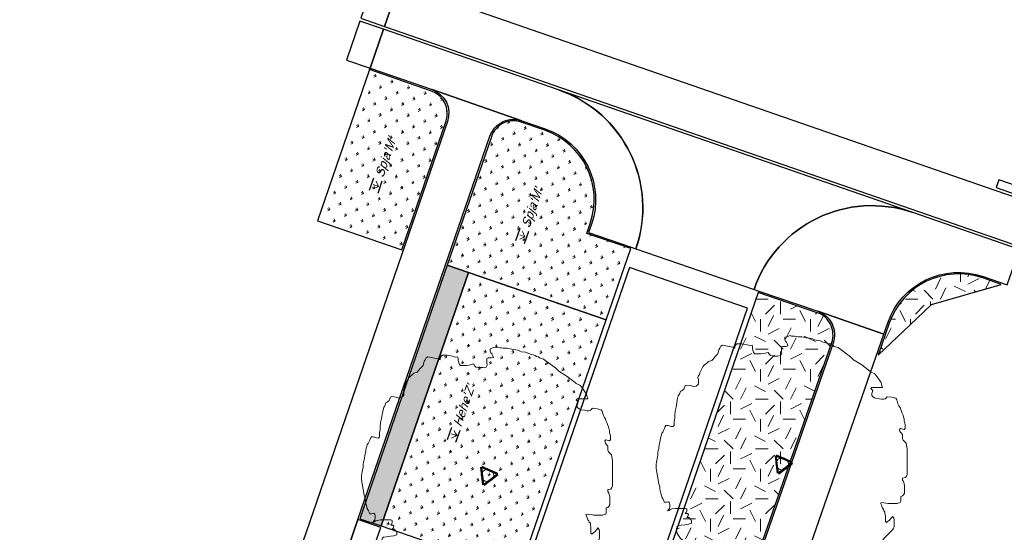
# Model space of a CAD drawing. Extents: x 131293 to 132236, y 397713 to 398701.
# Tile 32 of 63: x 131521 to 131560, y 398101 to 398121. Entities that reach past the tile are written whole.
import ezdxf
from ezdxf.enums import TextEntityAlignment as Align

# ---------------------------------------------------------------- set-up
doc = ezdxf.new("R2010")
doc.units = 0
doc.linetypes.add('AL-MATERIAALS', pattern=[2, 1, -1])
for name, color, linetype, lineweight in [('B-boom @ 0.2', 7, 'Continuous', 18), ('N-GR-boombescherming @ 0.2', 2, 'Continuous', 25), ('N-GR-plantsoentekst @ 0.2', 190, 'Continuous', 25), ('X-AL-materiaalscheiding', 1, 'AL-MATERIAALS', 18)]:
    doc.layers.add(name, color=color, linetype=linetype, lineweight=lineweight)
for name, color, linetype, lineweight, true_color in [('N-GR-arcering haagplantsoen', 7, 'Continuous', 5, 0x88bc76), ('N-GR-open arcering gras', 7, 'Continuous', 5, 0x88bc76), ('N-GR-open arcering sierplantsoen', 7, 'Continuous', 5, 0x54ab6a)]:
    doc.layers.add(name, color=color, linetype=linetype, lineweight=lineweight, true_color=true_color)
doc.layers.add('X-AL-contourlijnen', color=30, linetype='Continuous', plot=False)
doc.styles.add('CS Annotative', font='arial.ttf')
pattern_1 = [(0, (1e-11, 0), (2, 2), [0.5, -1.5]), (0, (1.1, 1.2), (2, 2), [0.5, -1.5]), (90, (0.2, 0.7), (-2, 2), [0.5, -1.5]), (90, (1, 1.4), (-2, 2), [0.5, -1.5]), (45, (0.4, 1.4), (0, 2), [0.5, -2.328427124]), (135, (1.1, 0), (-2, 0), [0.5, -2.328427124]), (26.5650512, (0.5, 0.6), (2, 8e-10), [0.5, -3.972135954]), (26.5650512, (1.4, 1.6), (2, 8e-10), [0.5, -3.972135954]), (63.43494882, (1.4, 0), (1e-10, 2), [0.5, -3.972135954]), (63.43494882, (0.5, 0.9), (1e-10, 2), [0.5, -3.972135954]), (63.43494882, (1.2, 0.4), (1e-10, 2), [0.5, -3.972135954]), (116.5650512, (1e-11, 1.1), (-8e-10, 2), [0.5, -3.972135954]), (153.43494882, (0.4, 0.3), (-2, 1e-10), [0.5, -3.972135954])]

# ---------------------------------------------------------------- blocks, each defined once
blk = doc.blocks.new('*U124')
blk.add_lwpolyline([(-21.81, 7.49), (-22.22, 7.5), (-22.84, 7.7), (-23.25, 7.7), (-23.45, 7.39), (-23.55, 7.09), (-23.76, 6.68), (-23.86, 6.37), (-24.07, 6.17), (-24.17, 5.76), (-24.27, 5.45), (-24.33, 5.09), (-24.38, 4.73), (-24.48, 4.32), (-24.58, 3.91), (-24.69, 3.09), (-24.79, 2.68), (-24.89, 2.27), (-24.9, 1.66), (-25, 1.04), (-25.1, 0.74), (-25.21, -0.08), (-25.21, -0.9), (-24.95, -2.44), (-24.7, -3.98), (-24.5, -4.59), (-24.45, -5), (-24.4, -5.41), (-24.19, -6.03), (-24.09, -6.64), (-23.89, -6.95), (-23.68, -7.36), (-23.58, -7.67), (-23.17, -7.67), (-22.76, -7.57), (-22.56, -7.77), (-22.45, -8.08), (-22.46, -8.49), (-22.56, -8.9), (-22.76, -9.1), (-22.97, -9.41), (-22.66, -9.31), (-22.35, -9.1), (-22.05, -9), (-21.43, -8.9), (-20.51, -8.9), (-20, -8.9), (-19.38, -8.9), (-19.07, -9.01), (-19.08, -9.42), (-19.18, -9.72), (-19.38, -9.93), (-18.97, -9.93), (-18.77, -10.13), (-18.87, -10.54), (-19.08, -10.75), (-18.67, -10.75), (-18.26, -11.16), (-18.16, -11.47), (-18.16, -11.88), (-18.77, -12.08), (-19.39, -12.18), (-20.21, -12.28), (-20.82, -12.39), (-21.03, -12.59), (-21.13, -12.9), (-21.13, -13.31), (-21.03, -13.92), (-20.32, -14.95), (-19.5, -15.56), (-18.88, -16.18), (-18.06, -16.39), (-17.45, -16.59), (-16.84, -17.21), (-16.63, -17.62), (-16.43, -18.23), (-16.22, -18.44), (-16.12, -18.59), (-16.02, -18.75), (-15.61, -19.16), (-14.89, -18.85), (-14.69, -18.65), (-14.23, -18.75), (-13.77, -18.85), (-13.15, -19.06), (-12.95, -19.27), (-12.85, -19.67), (-12.64, -19.98), (-12.44, -20.19), (-12.23, -20.8), (-11.62, -21.01), (-11.41, -21.21), (-11.11, -21.42), (-10.75, -21.57), (-10.39, -21.73), (-9.98, -22.04), (-9.37, -22.14), (-8.75, -22.76), (-8.14, -22.96), (-7.32, -23.58), (-6.5, -23.78), (-5.68, -24.4), (-5.37, -24.5), (-5.17, -24.71), (-4.15, -25.02), (-3.33, -25.12), (-2.92, -25.23), (-2.51, -25.33), (-2.1, -25.33), (-1.89, -25.12), (-1.79, -24.82), (-1.58, -24.51), (-0.35, -24.31), (2.72, -24.31), (2.82, -24.62), (3.44, -24.83), (3.85, -24.83), (4.26, -24.93), (7.33, -24.94), (8.36, -24.73), (9.59, -24.12), (10.2, -23.51), (10.31, -22.89), (10.31, -22.07), (10.51, -21.87), (11.13, -22.08), (11.74, -22.18), (12.56, -22.39), (13.38, -22.49), (13.79, -22.49), (13.99, -22.29), (14.1, -21.88), (14.3, -21.57), (14.92, -20.96), (15.94, -20.8), (16.35, -20.75), (17.17, -20.65), (17.99, -20.45), (18.82, -19.63), (19.23, -18.4), (19.33, -17.79), (19.43, -17.38), (19.44, -16.97), (19.33, -16.66), (20.05, -15.43), (20.46, -14.82), (22.11, -13.18), (22.31, -12.87), (22.41, -12.57), (22.42, -11.24), (22.32, -10.83), (22.11, -10.52), (21.91, -10.83), (21.39, -11.34), (21.08, -11.54), (20.88, -11.75), (20.67, -11.54), (20.68, -10.31), (20.58, -10), (20.58, -9.59), (20.37, -9.39), (20.27, -9.08), (20.06, -8.87), (19.86, -8.26), (19.66, -7.85), (19.96, -7.75), (20.78, -7.85), (21.19, -7.95), (23.04, -7.96), (23.65, -7.75), (23.76, -7.45), (23.76, -7.04), (23.76, -6.52), (24.07, -6.42), (24.27, -6.22), (24.48, -5.91), (24.48, -4.27), (24.28, -3.55), (24.07, -3.25), (24.07, -2.84), (24.69, -2.74), (24.89, -2.43), (25, -2.12), (25.01, 3), (24.8, 4.13), (24.19, 4.75), (24.09, 5.05), (24.09, 5.87), (23.78, 6.28), (23.58, 6.49), (23.47, 6.9), (23.68, 7.1), (24.4, 6.9), (24.6, 7.1), (24.6, 7.92), (24.55, 8.13), (24.5, 8.33), (24.4, 8.64), (24.4, 9.05), (24.3, 9.36), (24.2, 9.76), (23.99, 10.18), (23.89, 10.59), (23.69, 11), (23.59, 11.3), (23.38, 11.61), (23.18, 12.02), (22.97, 12.84), (22.77, 13.15), (21.95, 13.36), (21.03, 13.46), (20.62, 13.05), (20.31, 12.95), (19.9, 12.95), (19.49, 13.05), (18.77, 13.16), (18.47, 13.26), (18.16, 13.46), (17.96, 13.67), (17.96, 14.08), (18.16, 14.69), (17.75, 15.11), (17.96, 15.31), (20.11, 15.31), (19.91, 15.92), (19.8, 16.33), (19.6, 16.54), (18.99, 17.46), (18.68, 17.87), (18.48, 18.08), (17.76, 18.38), (17.55, 18.59), (15.92, 19.82), (14.28, 20.85), (13.67, 21.47), (11.21, 23.31), (10.39, 23.52), (10.19, 23.73), (9.78, 23.83), (9.57, 24.04), (9.16, 24.14), (8.75, 24.24), (8.45, 24.34), (8.04, 24.45), (7.63, 24.65), (6.81, 24.76), (6.5, 24.86), (6.09, 25.07), (5.17, 25.22), (4.86, 25.27), (3.94, 25.48), (3.53, 25.48), (3.12, 25.48), (2.81, 25.53), (2.5, 25.58), (1.89, 25.59), (1.58, 25.69), (1.28, 25.59), (0.87, 25.48), (0.56, 25.38), (0.56, 24.87), (0.66, 24.56), (0.86, 24.36), (1.07, 23.95), (1.17, 23.64), (0.76, 23.54), (0.45, 23.54), (0.15, 23.54), (-0.16, 23.44), (-0.16, 22.52), (-0.06, 22.11), (-0.27, 21.7), (-0.88, 21.6), (-1.5, 21.6), (-2.32, 21.7), (-2.52, 21.91), (-2.83, 22.32), (-3.65, 22.11), (-4.26, 22.01), (-5.49, 22.01), (-5.7, 22.32), (-5.9, 23.04), (-5.9, 23.45), (-6, 23.76), (-6.31, 23.65), (-6.67, 23.76), (-7.03, 23.86), (-8.05, 24.07), (-9.08, 24.07), (-9.28, 23.87), (-9.49, 23.56), (-9.49, 23.15), (-9.9, 23.35), (-10.92, 23.56), (-11.95, 23.77), (-12.25, 23.56), (-12.46, 23.15), (-12.66, 22.85), (-12.87, 22.03), (-13.49, 21.41), (-13.79, 21), (-14.1, 20.7), (-14.72, 20.49), (-15.13, 20.08), (-15.44, 19.88), (-15.64, 19.68), (-15.85, 19.47), (-16.05, 19.06), (-16.46, 18.24), (-16.57, 17.93), (-16.77, 17.63), (-16.88, 17.32), (-16.77, 16.81), (-16.77, 15.99), (-17.19, 15.58), (-17.8, 15.48), (-18.31, 15.68), (-19.13, 15.79), (-19.44, 15.69), (-19.65, 14.97), (-20.06, 14.66), (-20.36, 14.56), (-20.57, 13.95), (-20.78, 13.64), (-20.98, 12.82), (-21.09, 12.21), (-21.19, 11.39), (-21.4, 10.57), (-21.5, 9.75), (-21.5, 9.13), (-21.6, 8.52), (-21.61, 7.7), (-21.81, 7.49)])
at = {"lineweight": 18}
blk.add_circle((0, 0), 1.25, dxfattribs=at)
blk = doc.blocks.new('*U89')
blk.add_lwpolyline([(-21.81, 7.49), (-22.22, 7.5), (-22.84, 7.7), (-23.25, 7.7), (-23.45, 7.39), (-23.55, 7.09), (-23.76, 6.68), (-23.86, 6.37), (-24.07, 6.17), (-24.17, 5.76), (-24.27, 5.45), (-24.33, 5.09), (-24.38, 4.73), (-24.48, 4.32), (-24.58, 3.91), (-24.69, 3.09), (-24.79, 2.68), (-24.89, 2.27), (-24.9, 1.66), (-25, 1.04), (-25.1, 0.74), (-25.21, -0.08), (-25.21, -0.9), (-24.95, -2.44), (-24.7, -3.98), (-24.5, -4.59), (-24.45, -5), (-24.4, -5.41), (-24.19, -6.03), (-24.09, -6.64), (-23.89, -6.95), (-23.68, -7.36), (-23.58, -7.67), (-23.17, -7.67), (-22.76, -7.57), (-22.56, -7.77), (-22.45, -8.08), (-22.46, -8.49), (-22.56, -8.9), (-22.76, -9.1), (-22.97, -9.41), (-22.66, -9.31), (-22.35, -9.1), (-22.05, -9), (-21.43, -8.9), (-20.51, -8.9), (-20, -8.9), (-19.38, -8.9), (-19.07, -9.01), (-19.08, -9.42), (-19.18, -9.72), (-19.38, -9.93), (-18.97, -9.93), (-18.77, -10.13), (-18.87, -10.54), (-19.08, -10.75), (-18.67, -10.75), (-18.26, -11.16), (-18.16, -11.47), (-18.16, -11.88), (-18.77, -12.08), (-19.39, -12.18), (-20.21, -12.28), (-20.82, -12.39), (-21.03, -12.59), (-21.13, -12.9), (-21.13, -13.31), (-21.03, -13.92), (-20.32, -14.95), (-19.5, -15.56), (-18.88, -16.18), (-18.06, -16.39), (-17.45, -16.59), (-16.84, -17.21), (-16.63, -17.62), (-16.43, -18.23), (-16.22, -18.44), (-16.12, -18.59), (-16.02, -18.75), (-15.61, -19.16), (-14.89, -18.85), (-14.69, -18.65), (-14.23, -18.75), (-13.77, -18.85), (-13.15, -19.06), (-12.95, -19.27), (-12.85, -19.67), (-12.64, -19.98), (-12.44, -20.19), (-12.23, -20.8), (-11.62, -21.01), (-11.41, -21.21), (-11.11, -21.42), (-10.75, -21.57), (-10.39, -21.73), (-9.98, -22.04), (-9.37, -22.14), (-8.75, -22.76), (-8.14, -22.96), (-7.32, -23.58), (-6.5, -23.78), (-5.68, -24.4), (-5.37, -24.5), (-5.17, -24.71), (-4.15, -25.02), (-3.33, -25.12), (-2.92, -25.23), (-2.51, -25.33), (-2.1, -25.33), (-1.89, -25.12), (-1.79, -24.82), (-1.58, -24.51), (-0.35, -24.31), (2.72, -24.31), (2.82, -24.62), (3.44, -24.83), (3.85, -24.83), (4.26, -24.93), (7.33, -24.94), (8.36, -24.73), (9.59, -24.12), (10.2, -23.51), (10.31, -22.89), (10.31, -22.07), (10.51, -21.87), (11.13, -22.08), (11.74, -22.18), (12.56, -22.39), (13.38, -22.49), (13.79, -22.49), (13.99, -22.29), (14.1, -21.88), (14.3, -21.57), (14.92, -20.96), (15.94, -20.8), (16.35, -20.75), (17.17, -20.65), (17.99, -20.45), (18.82, -19.63), (19.23, -18.4), (19.33, -17.79), (19.43, -17.38), (19.44, -16.97), (19.33, -16.66), (20.05, -15.43), (20.46, -14.82), (22.11, -13.18), (22.31, -12.87), (22.41, -12.57), (22.42, -11.24), (22.32, -10.83), (22.11, -10.52), (21.91, -10.83), (21.39, -11.34), (21.08, -11.54), (20.88, -11.75), (20.67, -11.54), (20.68, -10.31), (20.58, -10), (20.58, -9.59), (20.37, -9.39), (20.27, -9.08), (20.06, -8.87), (19.86, -8.26), (19.66, -7.85), (19.96, -7.75), (20.78, -7.85), (21.19, -7.95), (23.04, -7.96), (23.65, -7.75), (23.76, -7.45), (23.76, -7.04), (23.76, -6.52), (24.07, -6.42), (24.27, -6.22), (24.48, -5.91), (24.48, -4.27), (24.28, -3.55), (24.07, -3.25), (24.07, -2.84), (24.69, -2.74), (24.89, -2.43), (25, -2.12), (25.01, 3), (24.8, 4.13), (24.19, 4.75), (24.09, 5.05), (24.09, 5.87), (23.78, 6.28), (23.58, 6.49), (23.47, 6.9), (23.68, 7.1), (24.4, 6.9), (24.6, 7.1), (24.6, 7.92), (24.55, 8.13), (24.5, 8.33), (24.4, 8.64), (24.4, 9.05), (24.3, 9.36), (24.2, 9.76), (23.99, 10.18), (23.89, 10.59), (23.69, 11), (23.59, 11.3), (23.38, 11.61), (23.18, 12.02), (22.97, 12.84), (22.77, 13.15), (21.95, 13.36), (21.03, 13.46), (20.62, 13.05), (20.31, 12.95), (19.9, 12.95), (19.49, 13.05), (18.77, 13.16), (18.47, 13.26), (18.16, 13.46), (17.96, 13.67), (17.96, 14.08), (18.16, 14.69), (17.75, 15.11), (17.96, 15.31), (20.11, 15.31), (19.91, 15.92), (19.8, 16.33), (19.6, 16.54), (18.99, 17.46), (18.68, 17.87), (18.48, 18.08), (17.76, 18.38), (17.55, 18.59), (15.92, 19.82), (14.28, 20.85), (13.67, 21.47), (11.21, 23.31), (10.39, 23.52), (10.19, 23.73), (9.78, 23.83), (9.57, 24.04), (9.16, 24.14), (8.75, 24.24), (8.45, 24.34), (8.04, 24.45), (7.63, 24.65), (6.81, 24.76), (6.5, 24.86), (6.09, 25.07), (5.17, 25.22), (4.86, 25.27), (3.94, 25.48), (3.53, 25.48), (3.12, 25.48), (2.81, 25.53), (2.5, 25.58), (1.89, 25.59), (1.58, 25.69), (1.28, 25.59), (0.87, 25.48), (0.56, 25.38), (0.56, 24.87), (0.66, 24.56), (0.86, 24.36), (1.07, 23.95), (1.17, 23.64), (0.76, 23.54), (0.45, 23.54), (0.15, 23.54), (-0.16, 23.44), (-0.16, 22.52), (-0.06, 22.11), (-0.27, 21.7), (-0.88, 21.6), (-1.5, 21.6), (-2.32, 21.7), (-2.52, 21.91), (-2.83, 22.32), (-3.65, 22.11), (-4.26, 22.01), (-5.49, 22.01), (-5.7, 22.32), (-5.9, 23.04), (-5.9, 23.45), (-6, 23.76), (-6.31, 23.65), (-6.67, 23.76), (-7.03, 23.86), (-8.05, 24.07), (-9.08, 24.07), (-9.28, 23.87), (-9.49, 23.56), (-9.49, 23.15), (-9.9, 23.35), (-10.92, 23.56), (-11.95, 23.77), (-12.25, 23.56), (-12.46, 23.15), (-12.66, 22.85), (-12.87, 22.03), (-13.49, 21.41), (-13.79, 21), (-14.1, 20.7), (-14.72, 20.49), (-15.13, 20.08), (-15.44, 19.88), (-15.64, 19.68), (-15.85, 19.47), (-16.05, 19.06), (-16.46, 18.24), (-16.57, 17.93), (-16.77, 17.63), (-16.88, 17.32), (-16.77, 16.81), (-16.77, 15.99), (-17.19, 15.58), (-17.8, 15.48), (-18.31, 15.68), (-19.13, 15.79), (-19.44, 15.69), (-19.65, 14.97), (-20.06, 14.66), (-20.36, 14.56), (-20.57, 13.95), (-20.78, 13.64), (-20.98, 12.82), (-21.09, 12.21), (-21.19, 11.39), (-21.4, 10.57), (-21.5, 9.75), (-21.5, 9.13), (-21.6, 8.52), (-21.61, 7.7), (-21.81, 7.49)])
at = {"lineweight": 18}
blk.add_circle((0, 0), 1.25, dxfattribs=at)
blk = doc.blocks.new('CS Boombescherming')
at = {"lineweight": 5}
for p, q in [((-2.11, 0.34), (1.07, 1.88)), ((1.09, -1.84), (1.36, 1.68)), ((-2.14, 0), (0.78, -1.99))]:
    blk.add_line(p, q, dxfattribs=at)
at = {"lineweight": 35}
for p, q in [((-2.03, 0.16), (1.16, 1.7)), ((-2.03, 0.16), (0.9, -1.83)), ((0.9, -1.83), (1.16, 1.7))]:
    blk.add_line(p, q, dxfattribs=at)
blk = doc.blocks.new('CS Plantsoentekst')
at = {"linetype": 'Continuous', "lineweight": 18}
for q in [(-2.6, 0.23), (-1.8, 0.56), (-1, 0.23)]:
    blk.add_line((-1.8, -0.56), q, dxfattribs=at)
at = {"flags": 128}
for points in [[(-3.1, 0.9), (-0.5, 0.9)], [(-3.1, -0.9), (-0.5, -0.9)]]:
    blk.add_lwpolyline(points, dxfattribs=at)
at = {"style": 'CS Annotative', "oblique": 20}
blk.add_attdef('Plantsoensoort', text='', height=1.8, dxfattribs=at).set_placement((0, 0), align=Align.MIDDLE_LEFT)

msp = doc.modelspace()

# ---------------------------------------------------------------- hatches: boundary and pattern name
at = {"layer": 'N-GR-arcering haagplantsoen'}
h = msp.add_hatch(color=256, dxfattribs=at)
h.dxf.hatch_style = 1
h.paths.add_polyline_path([(131538.509, 398111.068), (131537.658, 398111.361), (131534.166, 398101.21), (131535.017, 398100.918)])
at = {"layer": 'N-GR-open arcering gras'}
h = msp.add_hatch(dxfattribs=at)
h.set_pattern_fill('CS-GRAS', color=256, scale=0.2)
h.set_pattern_definition(pattern_1)
edge = h.paths.add_edge_path()
edge.add_line((131559.838, 398110.591), (131559.093, 398110.849))
edge.add_arc((131558.131, 398108.071), 2.94, 70.8859, 160.8308)
edge.add_line((131555.354, 398109.037), (131554.91, 398107.761))
edge.add_line((131554.91, 398107.761), (131556.185, 398108.972))
edge.add_line((131556.185, 398108.972), (131557.049, 398109.792))
edge.add_line((131557.049, 398109.792), (131559.838, 398110.591))
h = msp.add_hatch(dxfattribs=at)
h.set_pattern_fill('CS-GRAS', color=256, scale=0.2)
h.set_pattern_definition(pattern_1)
edge = h.paths.add_edge_path()
edge.add_arc((131552.164, 398108.57), 0.94, 340.8304, 431.0151)
edge.add_line((131552.47, 398109.459), (131550.111, 398110.271))
edge.add_line((131550.111, 398110.271), (131546.092, 398098.588))
edge.add_line((131546.092, 398098.588), (131546.659, 398098.393))
edge.add_line((131546.659, 398098.393), (131546.613, 398098.261))
edge.add_line((131546.613, 398098.261), (131549.259, 398097.351))
edge.add_line((131549.259, 398097.351), (131553.052, 398108.262))
at = {"layer": 'N-GR-open arcering sierplantsoen'}
h = msp.add_hatch(dxfattribs=at)
h.set_pattern_fill('CS-SIERPLANTSOEN', color=256, scale=0.1, angle=359.8671)
h.set_pattern_definition([(160.88590018, (-199188.28697, 655740.61057), (-0.44983262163, -0.2182902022), [0.09375, -0.6133567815]), (115.88590018, (-199188.28697, 655740.61057), (-0.44983262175, -0.2182902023), [0.09375, -0.40625]), (205.88590018, (-199188.28697, 655740.61057), (0.2182902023, -0.44983262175), [0.09375, -0.40625])])
edge = h.paths.add_edge_path()
edge.add_arc((131536.727, 398117.447), 0.94, 341.0151, 430.8859)
edge.add_line((131537.035, 398118.335), (131534.555, 398119.195))
edge.add_line((131534.555, 398119.195), (131532.464, 398113.137))
edge.add_line((131532.464, 398113.137), (131535.841, 398111.981))
edge.add_line((131535.841, 398111.981), (131537.616, 398117.141))
h = msp.add_hatch(dxfattribs=at)
h.set_pattern_fill('CS-SIERPLANTSOEN', color=256, scale=0.1, angle=359.8671)
h.set_pattern_definition([(160.88590018, (-199188.28697, 655740.61057), (-0.44983262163, -0.21829020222), [0.09375, -0.6133567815]), (115.88590018, (-199188.28697, 655740.61057), (-0.44983262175, -0.2182902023), [0.09375, -0.40625]), (205.88590018, (-199188.28697, 655740.61057), (0.2182902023, -0.44983262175), [0.09375, -0.40625])])
edge = h.paths.add_edge_path()
edge.add_line((131545.005, 398112.027), (131543.246, 398112.632))
edge.add_line((131543.246, 398112.632), (131543.383, 398113.031))
edge.add_arc((131540.603, 398113.987), 2.94, 341.0151, 430.8859)
edge.add_line((131541.565, 398116.765), (131540.626, 398117.091))
edge.add_arc((131540.318, 398116.203), 0.94, 70.8859, 161.0151)
edge.add_line((131539.429, 398116.508), (131537.658, 398111.361))
edge.add_line((131537.658, 398111.361), (131538.509, 398111.068))
edge.add_line((131538.509, 398111.068), (131544.022, 398109.171))
edge.add_line((131544.022, 398109.171), (131545.005, 398112.027))
h = msp.add_hatch(dxfattribs=at)
h.set_pattern_fill('CS-SIERPLANTSOEN', color=256, scale=0.1, angle=359.87)
h.set_pattern_definition([(160.888775, (131878.1465, 397267.53334), (-0.44982167, -0.21831277), [0.09375, -0.61335678]), (115.888775, (131878.1465, 397267.53334), (-0.44982167, -0.21831277), [0.09375, -0.40625]), (205.888775, (131878.1465, 397267.53334), (0.21831277, -0.44982167), [0.09375, -0.40625])])
h.paths.add_polyline_path([(131544.022, 398109.171), (131538.509, 398111.068), (131535.017, 398100.918), (131540.341, 398099.086), (131540.53, 398099.021)])

# ---------------------------------------------------------------- linework, layer by layer
at = {"layer": 'X-AL-contourlijnen', "flags": 128}
for points in [[(131535.739, 398122.626), (131534.793, 398122.952), (131534.206, 398121.251), (131535.151, 398120.925)], [(131540.035, 398121.137), (131535.739, 398122.626), (131535.151, 398120.925), (131560.609, 398112.102), (131561.196, 398113.804), (131559.594, 398114.359)], [(131535.112, 398120.811), (131534.167, 398121.137), (131533.629, 398119.578), (131534.574, 398119.251)], [(131559.741, 398114.784), (131559.633, 398114.472), (131561.235, 398113.917), (131561.343, 398114.229)], [(131538.509, 398111.068), (131537.658, 398111.361), (131534.166, 398101.21), (131535.017, 398100.918)], [(131544.022, 398109.171), (131538.509, 398111.068), (131535.017, 398100.918), (131540.341, 398099.086), (131540.53, 398099.021)], [(131534.998, 398100.861), (131534.09, 398101.173), (131533.699, 398100.038), (131534.607, 398099.726)]]:
    msp.add_lwpolyline(points, close=True, dxfattribs=at)
for points in [[(131542.139, 398118.376), (131542.121, 398118.382), (131535.112, 398120.811), (131534.574, 398119.251), (131537.055, 398118.392), (131540.645, 398117.147), (131541.585, 398116.822, -0.413553), (131543.439, 398113.011), (131543.322, 398112.67), (131545.024, 398112.084), (131545.213, 398112.019, 0.413911)], [(131537.616, 398117.141, 0.413553), (131537.035, 398118.335), (131534.555, 398119.195), (131532.464, 398113.137), (131535.841, 398111.981)], [(131545.213, 398112.019), (131549.941, 398110.392, -0.413931), (131556.293, 398113.471), (131542.121, 398118.382, -0.415041)], [(131545.005, 398112.027), (131543.246, 398112.632), (131543.383, 398113.031, 0.413553), (131541.565, 398116.765), (131540.626, 398117.091, 0.414874), (131539.429, 398116.508), (131537.658, 398111.361), (131538.509, 398111.068), (131544.022, 398109.171)], [(131560.57, 398111.989), (131556.293, 398113.471, 0.413931), (131549.941, 398110.392), (131550.13, 398110.327), (131552.489, 398109.516), (131555.137, 398108.595), (131555.297, 398109.057, -0.413932), (131559.113, 398110.906), (131560.08, 398110.571)], [(131559.838, 398110.591), (131559.093, 398110.849, 0.413932), (131555.354, 398109.037), (131554.91, 398107.761), (131556.185, 398108.972), (131557.049, 398109.792)], [(131553.052, 398108.262, 0.415158), (131552.47, 398109.459), (131550.111, 398110.271), (131546.092, 398098.588), (131546.659, 398098.393), (131546.613, 398098.261), (131549.259, 398097.351)], [(131549.296, 398097.274), (131548.902, 398096.141), (131545.212, 398085.528), (131546.914, 398084.943), (131555.137, 398108.595), (131552.489, 398109.516, -0.415158), (131553.108, 398108.242)]]:
    msp.add_lwpolyline(points, format="xyb", close=True, dxfattribs=at)
for points in [[(131534.555, 398119.195), (131534.574, 398119.252)], [(131537.818, 398075.154), (131541.82, 398086.785), (131545.382, 398097.14), (131545.447, 398097.329), (131545.837, 398098.464), (131545.902, 398098.653), (131549.681, 398109.636), (131544.953, 398111.263), (131540.719, 398098.956), (131537.206, 398088.743), (131535.846, 398084.792), (131533.146, 398076.943), (131532.221, 398074.256)]]:
    msp.add_lwpolyline(points, dxfattribs=at)
msp.add_lwpolyline([(131525.202, 398075.339), (131525.592, 398076.473), (131526.556, 398079.274), (131526.946, 398080.409), (131528.826, 398085.875), (131529.217, 398087.009), (131530.615, 398091.074), (131531.006, 398092.209), (131533.699, 398100.038), (131534.09, 398101.173), (131539.372, 398116.528, -0.414874), (131540.645, 398117.147), (131537.055, 398118.392, -0.413553), (131537.673, 398117.122), (131520.549, 398067.349)], format="xyb", dxfattribs=at)
at = {"layer": 'X-AL-materiaalscheiding', "flags": 128}
msp.add_lwpolyline([(131538.509, 398111.068), (131544.022, 398109.171)], dxfattribs=at)

# ---------------------------------------------------------------- block references
at = {"layer": 'B-boom @ 0.2', "xscale": 0.2, "yscale": 0.2, "zscale": 0.2}
for name, p in [('*U124', (131551.067, 398103.403)), ('*U89', (131539.274, 398102.942))]:
    msp.add_blockref(name, p, dxfattribs=at)
at = {"layer": 'N-GR-boombescherming @ 0.2', "xscale": 0.2, "yscale": 0.2, "zscale": 0.2, "rotation": 71.02}
for p in [(131551.067, 398103.403), (131539.274, 398102.942)]:
    msp.add_blockref('CS Boombescherming', p, dxfattribs=at)
at = {"layer": 'N-GR-plantsoentekst @ 0.2', "xscale": 0.2, "yscale": 0.2, "zscale": 0.2, "rotation": 71.01877456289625}
for p, values in [((131534.925, 398114.896), {'Plantsoensoort': "Spja'M'"}), ((131540.785, 398112.88), {'Plantsoensoort': "Spja'M'"}), ((131538.044, 398104.913), {'Plantsoensoort': "Hehe'Z'"})]:
    msp.add_blockref('CS Plantsoentekst', p, dxfattribs=at).add_auto_attribs(values)

doc.saveas('drawing.dxf')
